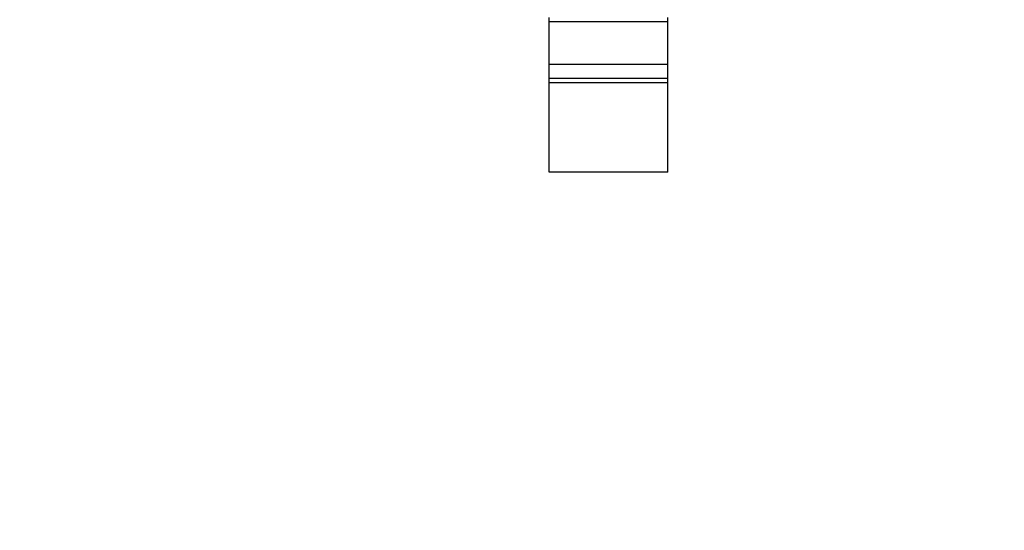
# Model space of a CAD drawing. Header units: millimetres. Extents: x -16 to 538, y -56 to 87.
# Tile 66 of 162: x 454.72 to 458.86, y -0.73 to 1.42. Entities that reach past the tile are written whole.
import ezdxf

# ---------------------------------------------------------------- set-up
doc = ezdxf.new("R2010")
doc.units = ezdxf.units.MM
doc.header["$LTSCALE"] = 1.21
doc.header["$MEASUREMENT"] = 0
doc.header["$PDMODE"] = 3
doc.header["$PDSIZE"] = 0.3125
doc.layers.get('0').update_dxf_attribs({"linetype": 'CONTINUOUS'})
doc.layers.get('DEFPOINTS').update_dxf_attribs({"linetype": 'CONTINUOUS'})
doc.layers.add('Dim', color=3, linetype='CONTINUOUS', lineweight=25)
doc.styles.get("Standard").update_dxf_attribs({"font": 'txt', "width": 0.8})
doc.dimstyles.get("Standard").update_dxf_attribs({"dimtxt": 0.15625, "dimasz": 0.1875, "dimexe": 0.125, "dimexo": 0.0625, "dimgap": 0.09, "dimtad": 0, "dimtih": 1, "dimtoh": 1, "dimzin": 4, "dimdsep": 46, "dimtxsty": 'STANDARD', "dimblk": '_FILLED', "dimblk1": '_FILLED', "dimblk2": '_FILLED', "dimcen": 0.09, "dimazin": 1, "dimtp": 0.01, "dimtm": 0.01, "dimtfac": 1, "dimtofl": 0, "dimtmove": 0, "dimatfit": 3, "dimldrblk": '_FILLED', "dimfxl": 1, "dimtolj": 1, "dimtzin": 4, "dimarcsym": 0})

# ---------------------------------------------------------------- blocks, each defined once
blk = doc.blocks.new('_FILLED')
at = {"color": 0, "linetype": 'ByBlock'}
blk.add_solid([(0, 0), (-1, 0.1667), (-1, -0.1667)], dxfattribs=at)
blk = doc.blocks.new('*D19')
at = {"color": 0, "linetype": 'ByBlock', "lineweight": -2}
for p, q in [((450.6432, 37.0225), (532.5397, 37.0225)), ((532.4147, 37.0225), (532.4147, 16.4209)), ((532.4147, -12.0275), (532.4147, 8.5742)), ((450.6432, -12.0275), (532.5397, -12.0275))]:
    blk.add_line(p, q, dxfattribs=at)
at = {"layer": 'DEFPOINTS', "color": 0, "linetype": 'ByBlock'}
for p in [(450.5807, 37.0225), (450.5807, -12.0275)]:
    blk.add_point(p, dxfattribs=at)
at = {"color": 0, "linetype": 'ByBlock', "lineweight": -2, "xscale": 2.54, "yscale": 2.54, "zscale": 2.54}
for p, rotation in [((532.4147, 37.0225), 90), ((532.4147, -12.0275), 270)]:
    blk.add_blockref('_FILLED', p, dxfattribs=dict(at, rotation=rotation))
at = {"color": 0, "linetype": 'ByBlock', "lineweight": -2, "insert": (532.4147, 12.4975), "char_height": 2.5, "attachment_point": 5, "rotation": 90}
blk.add_mtext('\\A1;49.05', dxfattribs=at)

msp = doc.modelspace()

# ---------------------------------------------------------------- linework, layer by layer
at = {"color": 7, "linetype": 'Continuous'}
for p, q in [((456.9457, 0.7753), (456.9457, 1.4253)), ((457.4457, 1.4075), (456.9457, 1.4075)), ((457.4457, 0.7753), (457.4457, 1.4253)), ((456.9457, 1.2292), (457.4457, 1.2292)), ((456.9457, 1.1712), (457.4457, 1.1712)), ((457.4457, 1.1514), (456.9457, 1.1514)), ((457.4457, 0.7753), (456.9457, 0.7753))]:
    msp.add_line(p, q, dxfattribs=at)

# ---------------------------------------------------------------- dimensions: what is measured, and where the dimension line sits
at = {"layer": 'Dim'}
dim = msp.add_linear_dim(base=(532.4147, -12.0275), p1=(450.5807, 37.0225), p2=(450.5807, -12.0275), angle=90, dimstyle='STANDARD', override={"dimtxt": 2.5, "dimasz": 2.54, "dimtih": 0, "dimtoh": 0, "dimzin": 0, "dimcen": 0.198, "dimadec": 0, "dimazin": 0, "dimtp": 0, "dimtm": 0, "dimtdec": 4, "dimtzin": 0}, dxfattribs=at)
dim.commit()
dim.dimension.update_dxf_attribs({"geometry": '*D19', "text_midpoint": (532.4147, 12.4975)})

doc.saveas('drawing.dxf')
